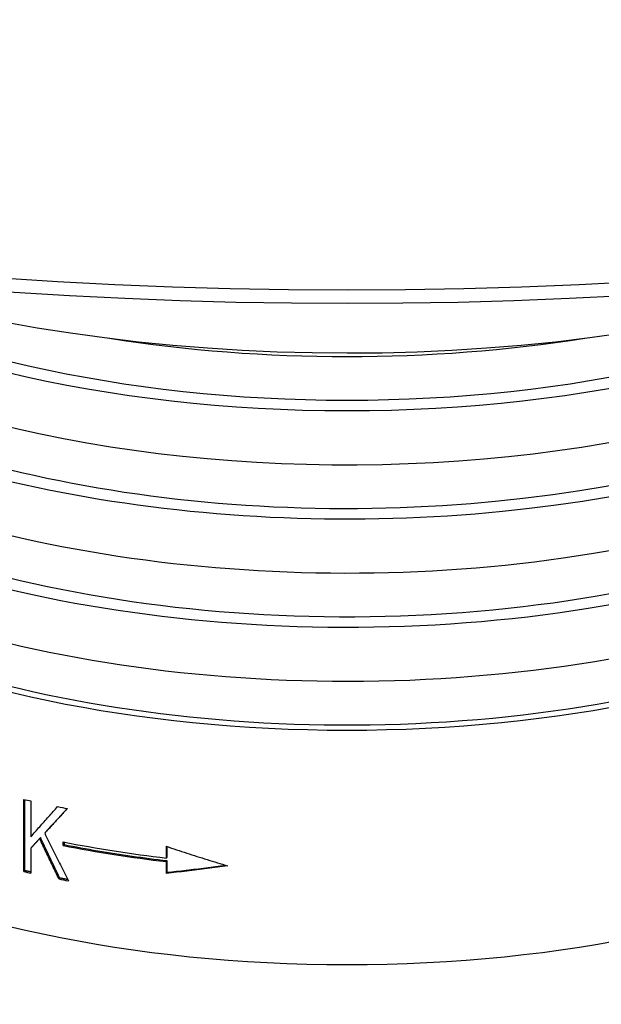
# Model space of a CAD drawing. Header units: millimetres. Extents: x 1002 to 3532, y 429 to 1459.
# Tile 20 of 24: x 1639 to 1666, y 925 to 973. Entities that reach past the tile are written whole.
import ezdxf

# ---------------------------------------------------------------- set-up
doc = ezdxf.new("R2010")
doc.units = ezdxf.units.MM
doc.layers.add('DETAIL', color=2, linetype='Continuous')

msp = doc.modelspace()

# ---------------------------------------------------------------- linework, layer by layer
at = {"layer": 'DETAIL'}
for p, q in [((1638.721, 931.828), (1638.721, 935.293)), ((1638.763, 931.874), (1638.763, 935.283)), ((1639.058, 935.217), (1639.058, 933.501)), ((1639.757, 933.716), (1639.719, 933.67)), ((1639.519, 933.458), (1639.48, 933.412)), ((1640.614, 933.076), (1640.614, 933.249)), ((1640.65, 933.242), (1640.65, 933.123)), ((1639.098, 933), (1639.058, 932.954)), ((1639.058, 932.954), (1639.058, 931.753)), ((1640.65, 933.123), (1640.614, 933.076)), ((1645.558, 932.478), (1645.558, 933.041)), ((1645.582, 933.033), (1645.582, 932.527)), ((1645.582, 932.527), (1645.558, 932.478)), ((1645.582, 932.354), (1645.558, 932.305)), ((1645.558, 931.742), (1645.558, 932.305)), ((1645.582, 932.354), (1645.582, 931.791)), ((1638.763, 931.874), (1638.721, 931.828)), ((1645.582, 931.791), (1645.558, 931.742)), ((1640.439, 931.518), (1640.402, 931.471))]:
    msp.add_line(p, q, dxfattribs=at)
at = {"layer": 'DETAIL', "flags": 128}
for points in [[(1612.415, 962.925), (1614.926, 962.467), (1617.457, 962.038), (1620.006, 961.637), (1622.573, 961.265), (1625.155, 960.922), (1627.751, 960.609), (1630.361, 960.325), (1632.983, 960.07), (1635.615, 959.845), (1638.257, 959.65), (1640.907, 959.485), (1643.563, 959.35), (1646.225, 959.245), (1648.89, 959.17), (1651.559, 959.125), (1654.228, 959.11), (1656.898, 959.125), (1659.566, 959.17), (1662.232, 959.245), (1664.894, 959.35), (1667.55, 959.485)], [(1637.769, 958.22), (1639.357, 957.938), (1640.963, 957.685), (1642.585, 957.461), (1644.222, 957.267), (1645.871, 957.102), (1647.53, 956.967), (1649.198, 956.862), (1650.871, 956.786), (1652.549, 956.741), (1654.228, 956.726), (1655.908, 956.74), (1657.586, 956.786), (1659.259, 956.861), (1660.927, 956.967), (1662.586, 957.102), (1664.235, 957.267), (1665.871, 957.462), (1667.494, 957.685)], [(1639.058, 933.501), (1639.111, 933.561), (1639.164, 933.62), (1639.217, 933.68), (1639.27, 933.74), (1639.323, 933.8), (1639.376, 933.86), (1639.43, 933.92), (1639.483, 933.98), (1639.536, 934.041), (1639.589, 934.101), (1639.643, 934.161), (1639.696, 934.221), (1639.75, 934.282), (1639.803, 934.342), (1639.857, 934.402), (1639.91, 934.463), (1639.964, 934.523), (1640.017, 934.584), (1640.071, 934.644), (1640.124, 934.705), (1640.178, 934.766), (1640.232, 934.826), (1640.286, 934.887), (1640.339, 934.948)], [(1640.808, 934.856), (1640.762, 934.806), (1640.717, 934.757), (1640.671, 934.707), (1640.625, 934.657), (1640.58, 934.608), (1640.534, 934.558), (1640.489, 934.508), (1640.443, 934.459), (1640.398, 934.409), (1640.352, 934.36), (1640.307, 934.31), (1640.262, 934.261), (1640.216, 934.212), (1640.171, 934.162), (1640.126, 934.113), (1640.08, 934.064), (1640.035, 934.014), (1639.99, 933.965), (1639.944, 933.916), (1639.899, 933.867), (1639.854, 933.817), (1639.809, 933.768), (1639.764, 933.719), (1639.719, 933.67)], [(1640.802, 934.857), (1640.758, 934.809), (1640.715, 934.762), (1640.671, 934.714), (1640.627, 934.666), (1640.583, 934.618), (1640.54, 934.571), (1640.496, 934.523), (1640.452, 934.475), (1640.409, 934.428), (1640.365, 934.38), (1640.322, 934.332), (1640.278, 934.285), (1640.235, 934.237), (1640.191, 934.19), (1640.148, 934.142), (1640.104, 934.095), (1640.061, 934.047), (1640.017, 934), (1639.974, 933.953), (1639.931, 933.905), (1639.887, 933.858), (1639.844, 933.811), (1639.801, 933.763), (1639.757, 933.716)], [(1639.719, 933.67), (1639.766, 933.574), (1639.813, 933.479), (1639.86, 933.383), (1639.907, 933.288), (1639.954, 933.192), (1640.002, 933.096), (1640.049, 933.001), (1640.096, 932.906), (1640.144, 932.81), (1640.191, 932.715), (1640.238, 932.619), (1640.286, 932.524), (1640.333, 932.429), (1640.381, 932.333), (1640.428, 932.238), (1640.475, 932.143), (1640.523, 932.048), (1640.571, 931.953), (1640.618, 931.858), (1640.666, 931.763), (1640.713, 931.668), (1640.761, 931.573), (1640.809, 931.478), (1640.856, 931.383)], [(1639.48, 933.412), (1639.462, 933.393), (1639.445, 933.373), (1639.427, 933.354), (1639.41, 933.335), (1639.392, 933.316), (1639.374, 933.297), (1639.357, 933.278), (1639.339, 933.259), (1639.321, 933.24), (1639.304, 933.221), (1639.286, 933.202), (1639.269, 933.183), (1639.251, 933.164), (1639.234, 933.144), (1639.216, 933.125), (1639.198, 933.106), (1639.181, 933.087), (1639.163, 933.068), (1639.146, 933.049), (1639.128, 933.03), (1639.111, 933.011), (1639.093, 932.992), (1639.075, 932.973), (1639.058, 932.954)], [(1639.519, 933.458), (1639.502, 933.438), (1639.484, 933.419), (1639.467, 933.4), (1639.449, 933.381), (1639.431, 933.362), (1639.414, 933.343), (1639.396, 933.324), (1639.379, 933.305), (1639.361, 933.286), (1639.344, 933.267), (1639.326, 933.248), (1639.309, 933.228), (1639.291, 933.209), (1639.274, 933.19), (1639.256, 933.171), (1639.238, 933.152), (1639.221, 933.133), (1639.203, 933.114), (1639.186, 933.095), (1639.168, 933.076), (1639.151, 933.057), (1639.133, 933.038), (1639.116, 933.019), (1639.098, 933)], [(1640.402, 931.471), (1640.363, 931.552), (1640.325, 931.632), (1640.286, 931.713), (1640.247, 931.794), (1640.209, 931.874), (1640.17, 931.955), (1640.132, 932.036), (1640.093, 932.117), (1640.055, 932.197), (1640.016, 932.278), (1639.978, 932.359), (1639.94, 932.44), (1639.901, 932.521), (1639.863, 932.602), (1639.825, 932.682), (1639.786, 932.763), (1639.748, 932.844), (1639.71, 932.925), (1639.671, 933.006), (1639.633, 933.087), (1639.595, 933.168), (1639.556, 933.249), (1639.518, 933.331), (1639.48, 933.412)], [(1640.439, 931.518), (1640.4, 931.598), (1640.362, 931.679), (1640.323, 931.759), (1640.285, 931.84), (1640.246, 931.921), (1640.208, 932.001), (1640.169, 932.082), (1640.131, 932.163), (1640.093, 932.244), (1640.054, 932.324), (1640.016, 932.405), (1639.978, 932.486), (1639.939, 932.567), (1639.901, 932.648), (1639.863, 932.729), (1639.825, 932.81), (1639.786, 932.89), (1639.748, 932.971), (1639.71, 933.052), (1639.672, 933.133), (1639.634, 933.214), (1639.596, 933.295), (1639.557, 933.377), (1639.519, 933.458)], [(1640.65, 933.123), (1640.851, 933.084), (1641.053, 933.046), (1641.254, 933.008), (1641.457, 932.971), (1641.659, 932.935), (1641.862, 932.899), (1642.066, 932.863), (1642.27, 932.829), (1642.474, 932.794), (1642.679, 932.761), (1642.884, 932.728), (1643.089, 932.696), (1643.295, 932.664), (1643.501, 932.633), (1643.708, 932.602), (1643.915, 932.572), (1644.122, 932.543), (1644.329, 932.514), (1644.537, 932.486), (1644.746, 932.458), (1644.954, 932.431), (1645.163, 932.405), (1645.372, 932.379), (1645.582, 932.354)], [(1645.558, 933.041), (1645.68, 933), (1645.802, 932.959), (1645.924, 932.918), (1646.046, 932.877), (1646.168, 932.836), (1646.29, 932.796), (1646.412, 932.756), (1646.534, 932.716), (1646.657, 932.676), (1646.779, 932.636), (1646.902, 932.597), (1647.024, 932.558), (1647.147, 932.519), (1647.27, 932.48), (1647.393, 932.441), (1647.516, 932.403), (1647.639, 932.365), (1647.762, 932.327), (1647.885, 932.289), (1648.008, 932.252), (1648.131, 932.214), (1648.255, 932.177), (1648.378, 932.14), (1648.502, 932.104)], [(1639.058, 931.808), (1639.046, 931.81), (1639.033, 931.813), (1639.021, 931.816), (1639.009, 931.818), (1638.996, 931.821), (1638.984, 931.824), (1638.972, 931.827), (1638.959, 931.829), (1638.947, 931.832), (1638.935, 931.835), (1638.922, 931.838), (1638.91, 931.841), (1638.898, 931.843), (1638.886, 931.846), (1638.873, 931.849), (1638.861, 931.852), (1638.849, 931.854), (1638.836, 931.857), (1638.824, 931.86), (1638.812, 931.863), (1638.799, 931.865), (1638.787, 931.868), (1638.775, 931.871), (1638.763, 931.874)], [(1648.502, 932.104), (1648.378, 932.086), (1648.255, 932.069), (1648.131, 932.052), (1648.008, 932.035), (1647.885, 932.018), (1647.762, 932.002), (1647.639, 931.986), (1647.516, 931.97), (1647.393, 931.954), (1647.27, 931.939), (1647.147, 931.923), (1647.024, 931.908), (1646.902, 931.893), (1646.779, 931.878), (1646.657, 931.864), (1646.534, 931.849), (1646.412, 931.835), (1646.29, 931.821), (1646.168, 931.808), (1646.046, 931.794), (1645.924, 931.781), (1645.802, 931.768), (1645.68, 931.755), (1645.558, 931.742)], [(1645.582, 931.791), (1645.698, 931.803), (1645.814, 931.815), (1645.931, 931.828), (1646.047, 931.841), (1646.164, 931.854), (1646.281, 931.867), (1646.397, 931.88), (1646.514, 931.894), (1646.631, 931.907), (1646.748, 931.921), (1646.865, 931.935), (1646.982, 931.95), (1647.1, 931.964), (1647.217, 931.979), (1647.334, 931.994), (1647.452, 932.009), (1647.569, 932.024), (1647.687, 932.039), (1647.805, 932.055), (1647.922, 932.071), (1648.04, 932.087), (1648.158, 932.103), (1648.276, 932.119), (1648.394, 932.136)], [(1640.827, 931.442), (1640.81, 931.445), (1640.794, 931.448), (1640.778, 931.451), (1640.762, 931.454), (1640.746, 931.457), (1640.729, 931.461), (1640.713, 931.464), (1640.697, 931.467), (1640.681, 931.47), (1640.665, 931.473), (1640.649, 931.476), (1640.632, 931.479), (1640.616, 931.483), (1640.6, 931.486), (1640.584, 931.489), (1640.568, 931.492), (1640.552, 931.495), (1640.535, 931.498), (1640.519, 931.502), (1640.503, 931.505), (1640.487, 931.508), (1640.471, 931.511), (1640.455, 931.514), (1640.439, 931.518)]]:
    msp.add_lwpolyline(points, dxfattribs=at)
at = {"layer": 'DETAIL'}
for centre, major_axis, start_param, end_param in [((1654.228, 1019.405), (-119.303, 0), 0.126981, 3.014612), ((1654.228, 962.562), (38, 0), 3.777749, 6.266245), ((1654.228, 965.16), (38, 0), 3.777749, 6.124648), ((1654.228, 967.758), (37, 0), 3.646885, 5.952625), ((1654.228, 967.758), (38, 0), 3.777749, 5.971914), ((1654.228, 970.356), (-38, 0), 0.636157, 2.659835), ((1654.228, 972.955), (-38, 0), 0.682291, 2.459301), ((1654.228, 972.955), (-37, 0), 0.719213, 2.42238), ((1654.228, 962.562), (37, 0), 3.646885, 6.158069), ((1654.228, 959.964), (38, 0), 3.777749, 6.283185), ((1654.228, 975.553), (-38, 0), 1.265961, 1.875631), ((1654.228, 957.365), (37.5, 0), 3.169154, 6.255624), ((1654.228, 957.365), (37, 0), 3.646885, 6.158069), ((1654.228, 946.107), (37.5, 0), 3.141593, 6.283185), ((1654.228, 935.714), (-30.415, 0), 0.038795, 3.102798), ((1654.228, 952.362), (37.5, 0), 4.286068, 4.295906), ((1654.228, 952.362), (37.5, 0), 4.332979, 4.346394), ((1654.228, 950.718), (37.5, 0), 4.340847, 4.479078), ((1654.228, 950.545), (-37.5, 0), 1.199254, 1.337485), ((1654.228, 948.898), (-37.5, 0), 1.144476, 1.154313), ((1654.228, 948.898), (-37.5, 0), 1.193175, 1.206183), ((1654.228, 924.802), (-31.55, 0), 6.231148, 9.476815)]:
    msp.add_ellipse(centre, major_axis=major_axis, ratio=0.49994, start_param=start_param, end_param=end_param, dxfattribs=at)

doc.saveas('drawing.dxf')
